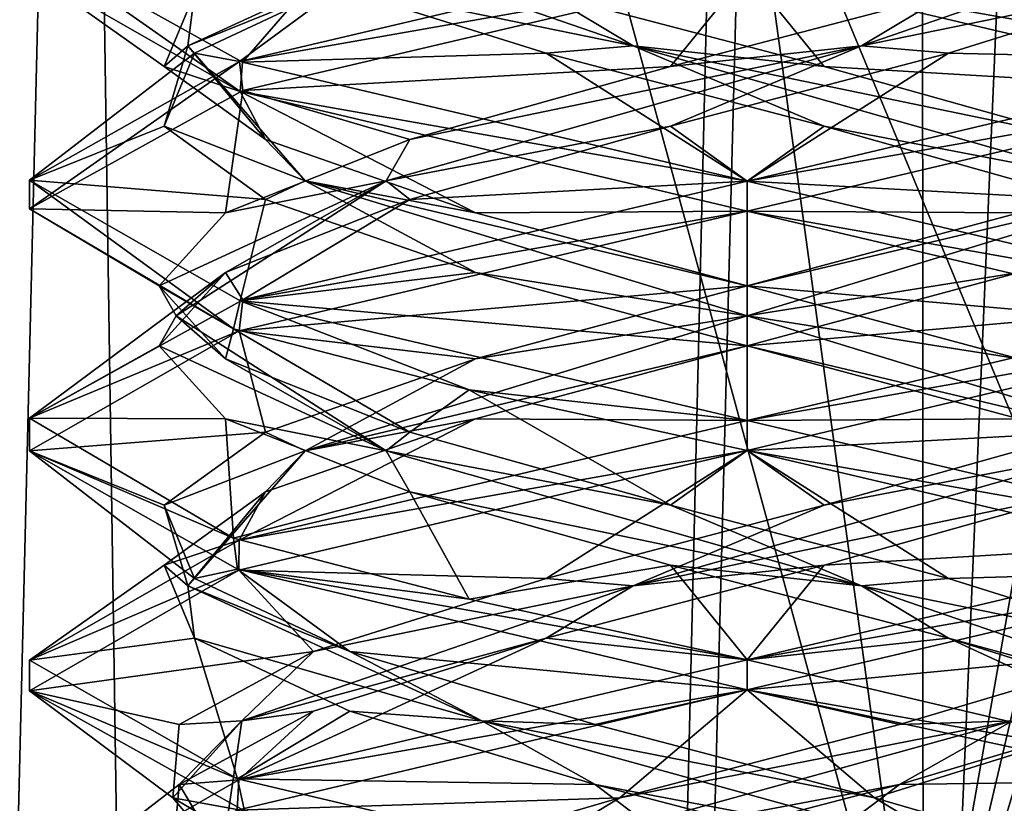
# Model space of a CAD drawing. Header units: millimetres. Extents: x -18.9 to 18.9, y -8.8 to 39.
# Tile 227 of 256: x -1.5 to 0.5, y 27.2 to 28.8. Entities that reach past the tile are written whole.
import ezdxf

# ---------------------------------------------------------------- set-up
doc = ezdxf.new("R2010")
doc.units = ezdxf.units.MM
doc.header["$LTSCALE"] = 41.718519
for name, color, linetype in [('188', 7, 'CONTINUOUS'), ('190', 7, 'CONTINUOUS'), ('2014', 7, 'CONTINUOUS'), ('2056', 7, 'CONTINUOUS'), ('2057', 7, 'CONTINUOUS'), ('2058', 7, 'CONTINUOUS'), ('2059', 7, 'CONTINUOUS'), ('2060', 7, 'CONTINUOUS'), ('2061', 7, 'CONTINUOUS'), ('2062', 7, 'CONTINUOUS'), ('2063', 7, 'CONTINUOUS'), ('2064', 7, 'CONTINUOUS'), ('2077', 7, 'CONTINUOUS'), ('2078', 7, 'CONTINUOUS'), ('2079', 7, 'CONTINUOUS'), ('2169', 7, 'CONTINUOUS'), ('305', 7, 'CONTINUOUS'), ('323', 7, 'CONTINUOUS'), ('4', 7, 'CONTINUOUS')]:
    doc.layers.add(name, color=color, linetype=linetype)

msp = doc.modelspace()

# ---------------------------------------------------------------- linework, layer by layer
at = {"layer": '188', "color": 7, "linetype": 'Continuous'}
for points in [[(0.3674, 26.5965, 12.831), (-1.7624, 34.4, 12.5771), (-1.8536, 26.5965, 12.7017), (0.3674, 26.5965, 12.831)], [(-1.7624, 34.4, 12.5771), (0.3674, 26.5965, 12.831), (-0.7037, 34.4, 12.6805), (-1.7624, 34.4, 12.5771)], [(0.3674, 26.5965, 12.831), (0.3635, 34.4, 12.6948), (-0.7037, 34.4, 12.6805), (0.3674, 26.5965, 12.831)]]:
    msp.add_3dface(points, dxfattribs=at)
at = {"layer": '190', "color": 7, "linetype": 'Continuous'}
for points in [[(0.3635, 34.4, 12.6948), (0.3674, 26.5965, 12.831), (1.7404, 34.4, 12.6554), (0.3635, 34.4, 12.6948)], [(1.7404, 34.4, 12.6554), (0.3674, 26.5965, 12.831), (2.1679, 34.2568, 12.6456), (1.7404, 34.4, 12.6554)], [(0.3674, 26.5965, 12.831), (2.6492, 34.2035, 12.6328), (2.1679, 34.2568, 12.6456), (0.3674, 26.5965, 12.831)], [(3.0156, 26.5965, 12.7551), (3.0118, 34.2035, 12.6224), (0.3674, 26.5965, 12.831), (3.0156, 26.5965, 12.7551)], [(3.0118, 34.2035, 12.6224), (2.6492, 34.2035, 12.6328), (0.3674, 26.5965, 12.831), (3.0118, 34.2035, 12.6224)]]:
    msp.add_3dface(points, dxfattribs=at)
at = {"layer": '2014', "color": 7, "linetype": 'Continuous'}
for points in [[(-1.0599, 28.6873, -14.3614), (-1.5, 28.9395, -13.2904), (-1.4999, 28.9968, -13.3149), (-1.0599, 28.6873, -14.3614)], [(-1.055, 28.7483, -14.3663), (-1.0599, 28.6873, -14.3614), (-1.4999, 28.9968, -13.3149), (-1.055, 28.7483, -14.3663)], [(0, 28.9375, -11.8), (0, 29, -11.8), (-1.0611, 28.7499, -12.2398), (0, 28.9375, -11.8)], [(-1.0541, 28.6895, -12.2328), (0, 28.9375, -11.8), (-1.0611, 28.7499, -12.2398), (-1.0541, 28.6895, -12.2328)], [(-1.5, 28.502, -13.2904), (-1.4998, 28.4423, -13.2772), (-1.0611, 28.7499, -12.2398), (-1.5, 28.502, -13.2904)], [(-1.4998, 28.4423, -13.2772), (-1.0541, 28.6895, -12.2328), (-1.0611, 28.7499, -12.2398), (-1.4998, 28.4423, -13.2772)], [(0, 28.5, -14.8), (-1.0599, 28.6873, -14.3614), (-1.055, 28.7483, -14.3663), (0, 28.5, -14.8)], [(0, 28.4375, -14.8), (-1.0599, 28.6873, -14.3614), (0, 28.5, -14.8), (0, 28.4375, -14.8)], [(-1.0739, 28.1915, -14.3473), (-1.4998, 28.4423, -13.2772), (-1.5, 28.502, -13.2904), (-1.0739, 28.1915, -14.3473)], [(-1.0599, 28.2498, -14.3614), (-1.0739, 28.1915, -14.3473), (-1.5, 28.502, -13.2904), (-1.0599, 28.2498, -14.3614)], [(0, 28.4375, -11.8), (0, 28.5, -11.8), (-1.0541, 28.252, -12.2328), (0, 28.4375, -11.8)], [(-1.0618, 28.1872, -12.2405), (0, 28.4375, -11.8), (-1.0541, 28.252, -12.2328), (-1.0618, 28.1872, -12.2405)], [(-1.4998, 28.0048, -13.2772), (-1.0618, 28.1872, -12.2405), (-1.0541, 28.252, -12.2328), (-1.4998, 28.0048, -13.2772)], [(-0.5814, 28.0642, -14.6827), (-1.0739, 28.1915, -14.3473), (-1.0599, 28.2498, -14.3614), (-0.5814, 28.0642, -14.6827)], [(0, 28, -14.8), (-0.5814, 28.0642, -14.6827), (-1.0599, 28.2498, -14.3614), (0, 28, -14.8)], [(-1.5, 27.9369, -13.303), (-1.0618, 28.1872, -12.2405), (-1.4998, 28.0048, -13.2772), (-1.5, 27.9369, -13.303)], [(0, 27.9375, -14.8), (-0.5814, 28.0642, -14.6827), (0, 28, -14.8), (0, 27.9375, -14.8)], [(-1.0739, 27.754, -14.3473), (-1.5, 27.9369, -13.303), (-1.4998, 28.0048, -13.2772), (-1.0739, 27.754, -14.3473)], [(0, 27.9375, -11.8), (0, 28, -11.8), (-1.0618, 27.7497, -12.2405), (0, 27.9375, -11.8)], [(-1.0656, 27.689, -14.3557), (-1.5, 27.9369, -13.303), (-1.0739, 27.754, -14.3473), (-1.0656, 27.689, -14.3557)], [(-1.0626, 27.6869, -12.2413), (0, 27.9375, -11.8), (-1.0618, 27.7497, -12.2405), (-1.0626, 27.6869, -12.2413)], [(-1.5, 27.4994, -13.303), (-1.0626, 27.6869, -12.2413), (-1.0618, 27.7497, -12.2405), (-1.5, 27.4994, -13.303)], [(-0.5814, 27.6267, -14.6827), (-1.0656, 27.689, -14.3557), (-1.0739, 27.754, -14.3473), (-0.5814, 27.6267, -14.6827)], [(-1.5, 27.4353, -13.3105), (-1.0626, 27.6869, -12.2413), (-1.5, 27.4994, -13.303), (-1.5, 27.4353, -13.3105)], [(0, 27.4375, -14.8), (-1.0656, 27.689, -14.3557), (0, 27.5, -14.8), (0, 27.4375, -14.8)], [(0, 27.5, -14.8), (-1.0656, 27.689, -14.3557), (-0.5814, 27.6267, -14.6827), (0, 27.5, -14.8)], [(-1.0656, 27.2515, -14.3557), (-1.5, 27.4353, -13.3105), (-1.5, 27.4994, -13.303), (-1.0656, 27.2515, -14.3557)], [(0, 27.4375, -11.8), (0, 27.5, -11.8), (-1.0626, 27.2494, -12.2413), (0, 27.4375, -11.8)], [(-1.0509, 27.1846, -14.3703), (-1.5, 27.4353, -13.3105), (-1.0656, 27.2515, -14.3557), (-1.0509, 27.1846, -14.3703)], [(-1.0661, 27.1859, -12.2448), (0, 27.4375, -11.8), (-1.0626, 27.2494, -12.2413), (-1.0661, 27.1859, -12.2448)], [(-1.5, 26.9978, -13.3105), (-1.0661, 27.1859, -12.2448), (-1.0626, 27.2494, -12.2413), (-1.5, 26.9978, -13.3105)], [(0, 27, -14.8), (-1.0509, 27.1846, -14.3703), (-1.0656, 27.2515, -14.3557), (0, 27, -14.8)]]:
    msp.add_3dface(points, dxfattribs=at)
at = {"layer": '2056', "color": 7, "linetype": 'Continuous'}
for points in [[(-1.0611, 28.7499, -12.2398), (0, 29, -11.8), (-0.8305, 28.9201, -12.3936), (-1.0611, 28.7499, -12.2398)], [(-1.1552, 28.7674, -12.8795), (-1.0611, 28.7499, -12.2398), (-0.8305, 28.9201, -12.3936), (-1.1552, 28.7674, -12.8795)], [(-1.5, 28.502, -13.2904), (-1.0611, 28.7499, -12.2398), (-1.1552, 28.7674, -12.8795), (-1.5, 28.502, -13.2904)], [(-1.2188, 28.6146, -13.4605), (-1.5, 28.502, -13.2904), (-1.1552, 28.7674, -12.8795), (-1.2188, 28.6146, -13.4605)], [(-1.007, 28.4618, -14.0051), (-1.5, 28.502, -13.2904), (-1.2188, 28.6146, -13.4605), (-1.007, 28.4618, -14.0051)], [(-1.0599, 28.2498, -14.3614), (-1.5, 28.502, -13.2904), (-1.007, 28.4618, -14.0051), (-1.0599, 28.2498, -14.3614)], [(-0.5677, 28.309, -14.3905), (-1.0599, 28.2498, -14.3614), (-1.007, 28.4618, -14.0051), (-0.5677, 28.309, -14.3905)], [(0, 28.1562, -14.5294), (-1.0599, 28.2498, -14.3614), (-0.5677, 28.309, -14.3905), (0, 28.1562, -14.5294)], [(0, 28, -14.8), (-1.0599, 28.2498, -14.3614), (0, 28.1562, -14.5294), (0, 28, -14.8)], [(0.5677, 28.0035, -14.3905), (0, 28, -14.8), (0, 28.1562, -14.5294), (0.5677, 28.0035, -14.3905)], [(1.0589, 27.7505, -14.3624), (0, 28, -14.8), (0.5677, 28.0035, -14.3905), (1.0589, 27.7505, -14.3624)], [(0.3182, 27.2396, -12.1125), (1.0601, 27.2498, -12.2387), (0.8305, 27.3924, -12.3936), (0.3182, 27.2396, -12.1125)], [(0, 27, -11.8), (1.0601, 27.2498, -12.2387), (0.3182, 27.2396, -12.1125), (0, 27, -11.8)], [(-0.2661, 27.0868, -12.0998), (0, 27, -11.8), (0.3182, 27.2396, -12.1125), (-0.2661, 27.0868, -12.0998)]]:
    msp.add_3dface(points, dxfattribs=at)
at = {"layer": '2057', "color": 7, "linetype": 'Continuous'}
for points in [[(-1.1692, 28.7829, -13.0613), (-0.8305, 28.9201, -12.3936), (-0.5545, 29.0649, -12.2434), (-1.1692, 28.7829, -13.0613)], [(-1.1692, 28.7829, -13.0613), (-0.5545, 29.0649, -12.2434), (-1.1552, 28.8924, -12.8795), (-1.1692, 28.7829, -13.0613)], [(-1.1552, 28.7674, -12.8795), (-0.8305, 28.9201, -12.3936), (-1.1692, 28.7829, -13.0613), (-1.1552, 28.7674, -12.8795)], [(-1.2188, 28.7396, -13.4605), (-1.1692, 28.7829, -13.0613), (-1.1552, 28.8924, -12.8795), (-1.2188, 28.7396, -13.4605)], [(-1.2188, 28.6146, -13.4605), (-1.1552, 28.7674, -12.8795), (-1.1692, 28.7829, -13.0613), (-1.2188, 28.6146, -13.4605)], [(-0.9243, 28.5008, -14.0547), (-1.2188, 28.6146, -13.4605), (-1.1692, 28.7829, -13.0613), (-0.9243, 28.5008, -14.0547)], [(-1.007, 28.5868, -14.0051), (-1.1692, 28.7829, -13.0613), (-1.2188, 28.7396, -13.4605), (-1.007, 28.5868, -14.0051)], [(-0.9243, 28.5008, -14.0547), (-1.1692, 28.7829, -13.0613), (-1.007, 28.5868, -14.0051), (-0.9243, 28.5008, -14.0547)], [(-1.007, 28.4618, -14.0051), (-1.2188, 28.6146, -13.4605), (-0.9243, 28.5008, -14.0547), (-1.007, 28.4618, -14.0051)], [(-0.5677, 28.434, -14.3905), (-0.9243, 28.5008, -14.0547), (-1.007, 28.5868, -14.0051), (-0.5677, 28.434, -14.3905)], [(-0.5677, 28.309, -14.3905), (-1.007, 28.4618, -14.0051), (-0.9243, 28.5008, -14.0547), (-0.5677, 28.309, -14.3905)], [(0, 28.2188, -14.4933), (-0.5677, 28.309, -14.3905), (-0.9243, 28.5008, -14.0547), (0, 28.2188, -14.4933)], [(0, 28.2188, -14.4933), (-0.9243, 28.5008, -14.0547), (0, 28.2812, -14.5294), (0, 28.2188, -14.4933)], [(0, 28.2812, -14.5294), (-0.9243, 28.5008, -14.0547), (-0.5677, 28.434, -14.3905), (0, 28.2812, -14.5294)], [(0, 28.1562, -14.5294), (-0.5677, 28.309, -14.3905), (0, 28.2188, -14.4933), (0, 28.1562, -14.5294)], [(0.5677, 28.1285, -14.3905), (0, 28.2188, -14.4933), (0, 28.2812, -14.5294), (0.5677, 28.1285, -14.3905)], [(0.9243, 27.9367, -14.0547), (0, 28.1562, -14.5294), (0, 28.2188, -14.4933), (0.9243, 27.9367, -14.0547)], [(0.9243, 27.9367, -14.0547), (0, 28.2188, -14.4933), (0.5677, 28.1285, -14.3905), (0.9243, 27.9367, -14.0547)], [(0.5677, 28.0035, -14.3905), (0, 28.1562, -14.5294), (0.9243, 27.9367, -14.0547), (0.5677, 28.0035, -14.3905)], [(0.3182, 27.3646, -12.1125), (0.5545, 27.3726, -12.2434), (0.8305, 27.5174, -12.3936), (0.3182, 27.3646, -12.1125)], [(0.3182, 27.2396, -12.1125), (0.8305, 27.3924, -12.3936), (0.5545, 27.3726, -12.2434), (0.3182, 27.2396, -12.1125)], [(-0.4677, 27.0905, -12.2022), (0.3182, 27.2396, -12.1125), (0.5545, 27.3726, -12.2434), (-0.4677, 27.0905, -12.2022)], [(-0.4677, 27.0905, -12.2022), (0.5545, 27.3726, -12.2434), (-0.2661, 27.2118, -12.0998), (-0.4677, 27.0905, -12.2022)], [(-0.2661, 27.2118, -12.0998), (0.5545, 27.3726, -12.2434), (0.3182, 27.3646, -12.1125), (-0.2661, 27.2118, -12.0998)], [(-0.2661, 27.0868, -12.0998), (0.3182, 27.2396, -12.1125), (-0.4677, 27.0905, -12.2022), (-0.2661, 27.0868, -12.0998)], [(-0.7902, 27.059, -12.3583), (-0.4677, 27.0905, -12.2022), (-0.2661, 27.2118, -12.0998), (-0.7902, 27.059, -12.3583)]]:
    msp.add_3dface(points, dxfattribs=at)
at = {"layer": '2058', "color": 7, "linetype": 'Continuous'}
for points in [[(-1.5, 28.9395, -13.2904), (-1.0599, 28.6873, -14.3614), (-1.2188, 28.7396, -13.4605), (-1.5, 28.9395, -13.2904)], [(-1.5, 28.9395, -13.2904), (-1.2188, 28.7396, -13.4605), (-1.1552, 28.8924, -12.8795), (-1.5, 28.9395, -13.2904)], [(-1.0599, 28.6873, -14.3614), (-1.007, 28.5868, -14.0051), (-1.2188, 28.7396, -13.4605), (-1.0599, 28.6873, -14.3614)], [(-1.0599, 28.6873, -14.3614), (0, 28.4375, -14.8), (-0.5677, 28.434, -14.3905), (-1.0599, 28.6873, -14.3614)], [(-1.0599, 28.6873, -14.3614), (-0.5677, 28.434, -14.3905), (-1.007, 28.5868, -14.0051), (-1.0599, 28.6873, -14.3614)], [(0, 28.4375, -14.8), (0, 28.2812, -14.5294), (-0.5677, 28.434, -14.3905), (0, 28.4375, -14.8)], [(0, 28.2812, -14.5294), (0, 28.4375, -14.8), (1.0589, 28.188, -14.3624), (0, 28.2812, -14.5294)], [(0.5677, 28.1285, -14.3905), (0, 28.2812, -14.5294), (1.0589, 28.188, -14.3624), (0.5677, 28.1285, -14.3905)], [(0, 27.4375, -11.8), (0.8305, 27.5174, -12.3936), (1.0601, 27.6873, -12.2387), (0, 27.4375, -11.8)], [(0, 27.4375, -11.8), (0.3182, 27.3646, -12.1125), (0.8305, 27.5174, -12.3936), (0, 27.4375, -11.8)], [(0, 27.4375, -11.8), (-1.0661, 27.1859, -12.2448), (-0.2661, 27.2118, -12.0998), (0, 27.4375, -11.8)], [(0, 27.4375, -11.8), (-0.2661, 27.2118, -12.0998), (0.3182, 27.3646, -12.1125), (0, 27.4375, -11.8)], [(-1.0661, 27.1859, -12.2448), (-0.7902, 27.059, -12.3583), (-0.2661, 27.2118, -12.0998), (-1.0661, 27.1859, -12.2448)]]:
    msp.add_3dface(points, dxfattribs=at)
at = {"layer": '2059', "color": 7, "linetype": 'Continuous'}
for points in [[(-1.055, 28.7483, -14.3663), (-1.4999, 28.9968, -13.3149), (-0.9064, 28.9201, -14.1305), (-1.055, 28.7483, -14.3663)], [(-0.4205, 28.7674, -14.4552), (-1.055, 28.7483, -14.3663), (-0.9064, 28.9201, -14.1305), (-0.4205, 28.7674, -14.4552)], [(0, 28.5, -14.8), (-1.055, 28.7483, -14.3663), (-0.4205, 28.7674, -14.4552), (0, 28.5, -14.8)], [(0.1605, 28.6146, -14.5188), (0, 28.5, -14.8), (-0.4205, 28.7674, -14.4552), (0.1605, 28.6146, -14.5188)], [(0.7051, 28.4618, -14.307), (0, 28.5, -14.8), (0.1605, 28.6146, -14.5188), (0.7051, 28.4618, -14.307)], [(0, 28.5, -14.8), (0.7051, 28.4618, -14.307), (1.0669, 28.2481, -14.3543), (0, 28.5, -14.8)], [(0.7051, 27.8507, -12.293), (0.1605, 27.6979, -12.0812), (1.067, 27.7519, -12.2457), (0.7051, 27.8507, -12.293)], [(0.1605, 27.6979, -12.0812), (0, 27.5, -11.8), (1.067, 27.7519, -12.2457), (0.1605, 27.6979, -12.0812)], [(-0.4205, 27.5451, -12.1448), (0, 27.5, -11.8), (0.1605, 27.6979, -12.0812), (-0.4205, 27.5451, -12.1448)], [(-1.0626, 27.2494, -12.2413), (0, 27.5, -11.8), (-0.4205, 27.5451, -12.1448), (-1.0626, 27.2494, -12.2413)], [(-0.9064, 27.3924, -12.4695), (-1.0626, 27.2494, -12.2413), (-0.4205, 27.5451, -12.1448), (-0.9064, 27.3924, -12.4695)], [(-1.1875, 27.2396, -12.9818), (-1.0626, 27.2494, -12.2413), (-0.9064, 27.3924, -12.4695), (-1.1875, 27.2396, -12.9818)], [(-1.5, 26.9978, -13.3105), (-1.0626, 27.2494, -12.2413), (-1.1875, 27.2396, -12.9818), (-1.5, 26.9978, -13.3105)], [(-1.2002, 27.0868, -13.5661), (-1.5, 26.9978, -13.3105), (-1.1875, 27.2396, -12.9818), (-1.2002, 27.0868, -13.5661)]]:
    msp.add_3dface(points, dxfattribs=at)
at = {"layer": '2060', "color": 7, "linetype": 'Continuous'}
for points in [[(-0.2387, 28.7829, -14.4692), (-0.9064, 28.9201, -14.1305), (-1.0566, 29.0649, -13.8545), (-0.2387, 28.7829, -14.4692)], [(-0.2387, 28.7829, -14.4692), (-1.0566, 29.0649, -13.8545), (-0.4205, 28.8924, -14.4552), (-0.2387, 28.7829, -14.4692)], [(-0.4205, 28.7674, -14.4552), (-0.9064, 28.9201, -14.1305), (-0.2387, 28.7829, -14.4692), (-0.4205, 28.7674, -14.4552)], [(0.1605, 28.7396, -14.5188), (-0.2387, 28.7829, -14.4692), (-0.4205, 28.8924, -14.4552), (0.1605, 28.7396, -14.5188)], [(0.1605, 28.6146, -14.5188), (-0.4205, 28.7674, -14.4552), (-0.2387, 28.7829, -14.4692), (0.1605, 28.6146, -14.5188)], [(0.7547, 28.5008, -14.2243), (0.1605, 28.6146, -14.5188), (-0.2387, 28.7829, -14.4692), (0.7547, 28.5008, -14.2243)], [(0.7547, 28.5008, -14.2243), (-0.2387, 28.7829, -14.4692), (0.7051, 28.5868, -14.307), (0.7547, 28.5008, -14.2243)], [(0.7051, 28.5868, -14.307), (-0.2387, 28.7829, -14.4692), (0.1605, 28.7396, -14.5188), (0.7051, 28.5868, -14.307)], [(0.7051, 28.4618, -14.307), (0.1605, 28.6146, -14.5188), (0.7547, 28.5008, -14.2243), (0.7051, 28.4618, -14.307)], [(0.1605, 27.8229, -12.0812), (0.7547, 27.9367, -12.3757), (0.7051, 27.9757, -12.293), (0.1605, 27.8229, -12.0812)], [(-0.2387, 27.6546, -12.1308), (0.7051, 27.8507, -12.293), (0.7547, 27.9367, -12.3757), (-0.2387, 27.6546, -12.1308)], [(-0.2387, 27.6546, -12.1308), (0.7547, 27.9367, -12.3757), (0.1605, 27.8229, -12.0812), (-0.2387, 27.6546, -12.1308)], [(0.1605, 27.6979, -12.0812), (0.7051, 27.8507, -12.293), (-0.2387, 27.6546, -12.1308), (0.1605, 27.6979, -12.0812)], [(-0.4205, 27.6701, -12.1448), (-0.2387, 27.6546, -12.1308), (0.1605, 27.8229, -12.0812), (-0.4205, 27.6701, -12.1448)], [(-0.4205, 27.5451, -12.1448), (0.1605, 27.6979, -12.0812), (-0.2387, 27.6546, -12.1308), (-0.4205, 27.5451, -12.1448)], [(-1.0566, 27.3726, -12.7455), (-0.4205, 27.5451, -12.1448), (-0.2387, 27.6546, -12.1308), (-1.0566, 27.3726, -12.7455)], [(-1.0566, 27.3726, -12.7455), (-0.2387, 27.6546, -12.1308), (-0.9064, 27.5174, -12.4695), (-1.0566, 27.3726, -12.7455)], [(-0.9064, 27.5174, -12.4695), (-0.2387, 27.6546, -12.1308), (-0.4205, 27.6701, -12.1448), (-0.9064, 27.5174, -12.4695)], [(-0.9064, 27.3924, -12.4695), (-0.4205, 27.5451, -12.1448), (-1.0566, 27.3726, -12.7455), (-0.9064, 27.3924, -12.4695)], [(-1.1875, 27.3646, -12.9818), (-1.0566, 27.3726, -12.7455), (-0.9064, 27.5174, -12.4695), (-1.1875, 27.3646, -12.9818)], [(-1.1875, 27.2396, -12.9818), (-0.9064, 27.3924, -12.4695), (-1.0566, 27.3726, -12.7455), (-1.1875, 27.2396, -12.9818)], [(-1.0978, 27.0905, -13.7677), (-1.0566, 27.3726, -12.7455), (-1.2002, 27.2118, -13.5661), (-1.0978, 27.0905, -13.7677)], [(-1.2002, 27.2118, -13.5661), (-1.0566, 27.3726, -12.7455), (-1.1875, 27.3646, -12.9818), (-1.2002, 27.2118, -13.5661)], [(-1.0978, 27.0905, -13.7677), (-1.1875, 27.2396, -12.9818), (-1.0566, 27.3726, -12.7455), (-1.0978, 27.0905, -13.7677)], [(-1.2002, 27.0868, -13.5661), (-1.1875, 27.2396, -12.9818), (-1.0978, 27.0905, -13.7677), (-1.2002, 27.0868, -13.5661)], [(-0.9417, 27.059, -14.0902), (-1.0978, 27.0905, -13.7677), (-1.2002, 27.2118, -13.5661), (-0.9417, 27.059, -14.0902)]]:
    msp.add_3dface(points, dxfattribs=at)
at = {"layer": '2061', "color": 7, "linetype": 'Continuous'}
for points in [[(0, 28.9375, -14.8), (0.1605, 28.7396, -14.5188), (-0.4205, 28.8924, -14.4552), (0, 28.9375, -14.8)], [(0.1605, 28.7396, -14.5188), (0, 28.9375, -14.8), (1.0669, 28.6856, -14.3543), (0.1605, 28.7396, -14.5188)], [(0.7051, 28.5868, -14.307), (0.1605, 28.7396, -14.5188), (1.0669, 28.6856, -14.3543), (0.7051, 28.5868, -14.307)], [(0, 27.9375, -11.8), (0.7051, 27.9757, -12.293), (1.067, 28.1894, -12.2457), (0, 27.9375, -11.8)], [(0, 27.9375, -11.8), (0.1605, 27.8229, -12.0812), (0.7051, 27.9757, -12.293), (0, 27.9375, -11.8)], [(0, 27.9375, -11.8), (-1.0626, 27.6869, -12.2413), (-0.4205, 27.6701, -12.1448), (0, 27.9375, -11.8)], [(0, 27.9375, -11.8), (-0.4205, 27.6701, -12.1448), (0.1605, 27.8229, -12.0812), (0, 27.9375, -11.8)], [(-1.0626, 27.6869, -12.2413), (-1.5, 27.4353, -13.3105), (-0.9064, 27.5174, -12.4695), (-1.0626, 27.6869, -12.2413)], [(-1.0626, 27.6869, -12.2413), (-0.9064, 27.5174, -12.4695), (-0.4205, 27.6701, -12.1448), (-1.0626, 27.6869, -12.2413)], [(-1.5, 27.4353, -13.3105), (-1.1875, 27.3646, -12.9818), (-0.9064, 27.5174, -12.4695), (-1.5, 27.4353, -13.3105)], [(-1.5, 27.4353, -13.3105), (-1.0509, 27.1846, -14.3703), (-1.2002, 27.2118, -13.5661), (-1.5, 27.4353, -13.3105)], [(-1.5, 27.4353, -13.3105), (-1.2002, 27.2118, -13.5661), (-1.1875, 27.3646, -12.9818), (-1.5, 27.4353, -13.3105)], [(-1.0509, 27.1846, -14.3703), (-0.9417, 27.059, -14.0902), (-1.2002, 27.2118, -13.5661), (-1.0509, 27.1846, -14.3703)]]:
    msp.add_3dface(points, dxfattribs=at)
at = {"layer": '2062', "color": 7, "linetype": 'Continuous'}
for points in [[(0, 29, -14.8), (0.8305, 28.9201, -14.2064), (1.0695, 28.7473, -14.3517), (0, 29, -14.8)], [(0.5677, 28.309, -12.2095), (0, 28.1562, -12.0706), (1.0584, 28.2493, -12.237), (0.5677, 28.309, -12.2095)], [(0, 28.1562, -12.0706), (0, 28, -11.8), (1.0584, 28.2493, -12.237), (0, 28.1562, -12.0706)], [(-0.5677, 28.0035, -12.2095), (0, 28, -11.8), (0, 28.1562, -12.0706), (-0.5677, 28.0035, -12.2095)], [(-1.0618, 27.7497, -12.2405), (0, 28, -11.8), (-0.5677, 28.0035, -12.2095), (-1.0618, 27.7497, -12.2405)], [(-1.007, 27.8507, -12.5949), (-1.0618, 27.7497, -12.2405), (-0.5677, 28.0035, -12.2095), (-1.007, 27.8507, -12.5949)], [(-1.2188, 27.6979, -13.1395), (-1.0618, 27.7497, -12.2405), (-1.007, 27.8507, -12.5949), (-1.2188, 27.6979, -13.1395)], [(-1.5, 27.4994, -13.303), (-1.0618, 27.7497, -12.2405), (-1.2188, 27.6979, -13.1395), (-1.5, 27.4994, -13.303)], [(-1.1552, 27.5451, -13.7205), (-1.5, 27.4994, -13.303), (-1.2188, 27.6979, -13.1395), (-1.1552, 27.5451, -13.7205)], [(-1.0656, 27.2515, -14.3557), (-1.5, 27.4994, -13.303), (-1.1552, 27.5451, -13.7205), (-1.0656, 27.2515, -14.3557)], [(-0.8305, 27.3924, -14.2064), (-1.0656, 27.2515, -14.3557), (-1.1552, 27.5451, -13.7205), (-0.8305, 27.3924, -14.2064)], [(-0.3182, 27.2396, -14.4875), (-1.0656, 27.2515, -14.3557), (-0.8305, 27.3924, -14.2064), (-0.3182, 27.2396, -14.4875)], [(0, 27, -14.8), (-1.0656, 27.2515, -14.3557), (-0.3182, 27.2396, -14.4875), (0, 27, -14.8)], [(0.2661, 27.0868, -14.5002), (0, 27, -14.8), (-0.3182, 27.2396, -14.4875), (0.2661, 27.0868, -14.5002)]]:
    msp.add_3dface(points, dxfattribs=at)
at = {"layer": '2063', "color": 7, "linetype": 'Continuous'}
for points in [[(0, 28.2188, -12.1067), (0.5677, 28.309, -12.2095), (0.9243, 28.5008, -12.5453), (0, 28.2188, -12.1067)], [(0, 28.2188, -12.1067), (0.9243, 28.5008, -12.5453), (0, 28.2812, -12.0706), (0, 28.2188, -12.1067)], [(0, 28.2812, -12.0706), (0.9243, 28.5008, -12.5453), (0.5677, 28.434, -12.2095), (0, 28.2812, -12.0706)], [(0, 28.1562, -12.0706), (0.5677, 28.309, -12.2095), (0, 28.2188, -12.1067), (0, 28.1562, -12.0706)], [(-0.5677, 28.1285, -12.2095), (0, 28.2188, -12.1067), (0, 28.2812, -12.0706), (-0.5677, 28.1285, -12.2095)], [(-0.9243, 27.9367, -12.5453), (0, 28.1562, -12.0706), (0, 28.2188, -12.1067), (-0.9243, 27.9367, -12.5453)], [(-0.9243, 27.9367, -12.5453), (0, 28.2188, -12.1067), (-0.5677, 28.1285, -12.2095), (-0.9243, 27.9367, -12.5453)], [(-0.5677, 28.0035, -12.2095), (0, 28.1562, -12.0706), (-0.9243, 27.9367, -12.5453), (-0.5677, 28.0035, -12.2095)], [(-1.007, 27.9757, -12.5949), (-0.9243, 27.9367, -12.5453), (-0.5677, 28.1285, -12.2095), (-1.007, 27.9757, -12.5949)], [(-1.007, 27.8507, -12.5949), (-0.5677, 28.0035, -12.2095), (-0.9243, 27.9367, -12.5453), (-1.007, 27.8507, -12.5949)], [(-1.2188, 27.8229, -13.1395), (-0.9243, 27.9367, -12.5453), (-1.007, 27.9757, -12.5949), (-1.2188, 27.8229, -13.1395)], [(-1.1692, 27.6546, -13.5387), (-0.9243, 27.9367, -12.5453), (-1.2188, 27.8229, -13.1395), (-1.1692, 27.6546, -13.5387)], [(-1.1692, 27.6546, -13.5387), (-1.007, 27.8507, -12.5949), (-0.9243, 27.9367, -12.5453), (-1.1692, 27.6546, -13.5387)], [(-1.2188, 27.6979, -13.1395), (-1.007, 27.8507, -12.5949), (-1.1692, 27.6546, -13.5387), (-1.2188, 27.6979, -13.1395)], [(-1.1552, 27.6701, -13.7205), (-1.1692, 27.6546, -13.5387), (-1.2188, 27.8229, -13.1395), (-1.1552, 27.6701, -13.7205)], [(-1.1552, 27.5451, -13.7205), (-1.2188, 27.6979, -13.1395), (-1.1692, 27.6546, -13.5387), (-1.1552, 27.5451, -13.7205)], [(-0.8305, 27.5174, -14.2064), (-1.1692, 27.6546, -13.5387), (-1.1552, 27.6701, -13.7205), (-0.8305, 27.5174, -14.2064)], [(-0.5545, 27.3726, -14.3566), (-1.1552, 27.5451, -13.7205), (-1.1692, 27.6546, -13.5387), (-0.5545, 27.3726, -14.3566)], [(-0.5545, 27.3726, -14.3566), (-1.1692, 27.6546, -13.5387), (-0.8305, 27.5174, -14.2064), (-0.5545, 27.3726, -14.3566)], [(-0.8305, 27.3924, -14.2064), (-1.1552, 27.5451, -13.7205), (-0.5545, 27.3726, -14.3566), (-0.8305, 27.3924, -14.2064)], [(-0.3182, 27.3646, -14.4875), (-0.5545, 27.3726, -14.3566), (-0.8305, 27.5174, -14.2064), (-0.3182, 27.3646, -14.4875)], [(-0.3182, 27.2396, -14.4875), (-0.8305, 27.3924, -14.2064), (-0.5545, 27.3726, -14.3566), (-0.3182, 27.2396, -14.4875)], [(0.4677, 27.0905, -14.3978), (-0.3182, 27.2396, -14.4875), (-0.5545, 27.3726, -14.3566), (0.4677, 27.0905, -14.3978)], [(0.4677, 27.0905, -14.3978), (-0.5545, 27.3726, -14.3566), (0.2661, 27.2118, -14.5002), (0.4677, 27.0905, -14.3978)], [(0.2661, 27.2118, -14.5002), (-0.5545, 27.3726, -14.3566), (-0.3182, 27.3646, -14.4875), (0.2661, 27.2118, -14.5002)], [(0.2661, 27.0868, -14.5002), (-0.3182, 27.2396, -14.4875), (0.4677, 27.0905, -14.3978), (0.2661, 27.0868, -14.5002)], [(0.7902, 27.059, -14.2417), (0.4677, 27.0905, -14.3978), (0.2661, 27.2118, -14.5002), (0.7902, 27.059, -14.2417)]]:
    msp.add_3dface(points, dxfattribs=at)
at = {"layer": '2064', "color": 7, "linetype": 'Continuous'}
for points in [[(0, 28.4375, -11.8), (0.5677, 28.434, -12.2095), (1.0584, 28.6868, -12.237), (0, 28.4375, -11.8)], [(0, 28.4375, -11.8), (-1.0618, 28.1872, -12.2405), (0, 28.2812, -12.0706), (0, 28.4375, -11.8)], [(0, 28.4375, -11.8), (0, 28.2812, -12.0706), (0.5677, 28.434, -12.2095), (0, 28.4375, -11.8)], [(-1.0618, 28.1872, -12.2405), (-0.5677, 28.1285, -12.2095), (0, 28.2812, -12.0706), (-1.0618, 28.1872, -12.2405)], [(-1.0618, 28.1872, -12.2405), (-1.5, 27.9369, -13.303), (-1.007, 27.9757, -12.5949), (-1.0618, 28.1872, -12.2405)], [(-1.0618, 28.1872, -12.2405), (-1.007, 27.9757, -12.5949), (-0.5677, 28.1285, -12.2095), (-1.0618, 28.1872, -12.2405)], [(-1.5, 27.9369, -13.303), (-1.2188, 27.8229, -13.1395), (-1.007, 27.9757, -12.5949), (-1.5, 27.9369, -13.303)], [(-1.5, 27.9369, -13.303), (-1.0656, 27.689, -14.3557), (-1.1552, 27.6701, -13.7205), (-1.5, 27.9369, -13.303)], [(-1.5, 27.9369, -13.303), (-1.1552, 27.6701, -13.7205), (-1.2188, 27.8229, -13.1395), (-1.5, 27.9369, -13.303)], [(-1.0656, 27.689, -14.3557), (-0.8305, 27.5174, -14.2064), (-1.1552, 27.6701, -13.7205), (-1.0656, 27.689, -14.3557)], [(-1.0656, 27.689, -14.3557), (0, 27.4375, -14.8), (-0.8305, 27.5174, -14.2064), (-1.0656, 27.689, -14.3557)], [(0, 27.4375, -14.8), (-0.3182, 27.3646, -14.4875), (-0.8305, 27.5174, -14.2064), (0, 27.4375, -14.8)], [(0, 27.4375, -14.8), (0.2661, 27.2118, -14.5002), (-0.3182, 27.3646, -14.4875), (0, 27.4375, -14.8)], [(0.2661, 27.2118, -14.5002), (0, 27.4375, -14.8), (0.5834, 27.3104, -14.6819), (0.2661, 27.2118, -14.5002)], [(0.7902, 27.059, -14.2417), (0.2661, 27.2118, -14.5002), (0.5834, 27.3104, -14.6819), (0.7902, 27.059, -14.2417)]]:
    msp.add_3dface(points, dxfattribs=at)
at = {"layer": '2077', "color": 7, "linetype": 'Continuous'}
for points in [[(0.9064, 28.9201, -12.4695), (0.4205, 28.7674, -12.1448), (1.069, 28.7525, -12.2477), (0.9064, 28.9201, -12.4695)], [(-0.1605, 28.6146, -12.0812), (0, 28.5, -11.8), (0.4205, 28.7674, -12.1448), (-0.1605, 28.6146, -12.0812)], [(0.4205, 28.7674, -12.1448), (0, 28.5, -11.8), (1.069, 28.7525, -12.2477), (0.4205, 28.7674, -12.1448)], [(-0.7051, 28.4618, -12.293), (0, 28.5, -11.8), (-0.1605, 28.6146, -12.0812), (-0.7051, 28.4618, -12.293)], [(-1.0541, 28.252, -12.2328), (0, 28.5, -11.8), (-0.7051, 28.4618, -12.293), (-1.0541, 28.252, -12.2328)], [(-1.0905, 28.309, -12.7323), (-1.0541, 28.252, -12.2328), (-0.7051, 28.4618, -12.293), (-1.0905, 28.309, -12.7323)], [(-1.4998, 28.0048, -13.2772), (-1.0541, 28.252, -12.2328), (-1.0905, 28.309, -12.7323), (-1.4998, 28.0048, -13.2772)], [(-1.2294, 28.1562, -13.3), (-1.4998, 28.0048, -13.2772), (-1.0905, 28.309, -12.7323), (-1.2294, 28.1562, -13.3)], [(-1.0905, 28.0035, -13.8677), (-1.4998, 28.0048, -13.2772), (-1.2294, 28.1562, -13.3), (-1.0905, 28.0035, -13.8677)], [(-1.0739, 27.754, -14.3473), (-1.4998, 28.0048, -13.2772), (-1.0905, 28.0035, -13.8677), (-1.0739, 27.754, -14.3473)], [(-0.7051, 27.8507, -14.307), (-1.0739, 27.754, -14.3473), (-1.0905, 28.0035, -13.8677), (-0.7051, 27.8507, -14.307)], [(-0.5814, 27.6267, -14.6827), (-1.0739, 27.754, -14.3473), (-0.7051, 27.8507, -14.307), (-0.5814, 27.6267, -14.6827)], [(-0.1605, 27.6979, -14.5188), (-0.5814, 27.6267, -14.6827), (-0.7051, 27.8507, -14.307), (-0.1605, 27.6979, -14.5188)], [(0, 27.5, -14.8), (-0.5814, 27.6267, -14.6827), (-0.1605, 27.6979, -14.5188), (0, 27.5, -14.8)], [(0.4205, 27.5451, -14.4552), (0, 27.5, -14.8), (-0.1605, 27.6979, -14.5188), (0.4205, 27.5451, -14.4552)], [(0, 27.5, -14.8), (0.4205, 27.5451, -14.4552), (1.059, 27.2505, -14.3624), (0, 27.5, -14.8)], [(0.4205, 27.5451, -14.4552), (0.9064, 27.3924, -14.1305), (1.059, 27.2505, -14.3624), (0.4205, 27.5451, -14.4552)]]:
    msp.add_3dface(points, dxfattribs=at)
at = {"layer": '2078', "color": 7, "linetype": 'Continuous'}
for points in [[(0.2387, 28.7829, -12.1308), (0.9064, 28.9201, -12.4695), (1.0566, 29.0649, -12.7455), (0.2387, 28.7829, -12.1308)], [(0.2387, 28.7829, -12.1308), (1.0566, 29.0649, -12.7455), (0.4205, 28.8924, -12.1448), (0.2387, 28.7829, -12.1308)], [(0.4205, 28.7674, -12.1448), (0.9064, 28.9201, -12.4695), (0.2387, 28.7829, -12.1308), (0.4205, 28.7674, -12.1448)], [(-0.1605, 28.7396, -12.0812), (0.2387, 28.7829, -12.1308), (0.4205, 28.8924, -12.1448), (-0.1605, 28.7396, -12.0812)], [(-0.7547, 28.5008, -12.3757), (-0.1605, 28.6146, -12.0812), (0.2387, 28.7829, -12.1308), (-0.7547, 28.5008, -12.3757)], [(-0.7547, 28.5008, -12.3757), (0.2387, 28.7829, -12.1308), (-0.7051, 28.5868, -12.293), (-0.7547, 28.5008, -12.3757)], [(-0.7051, 28.5868, -12.293), (0.2387, 28.7829, -12.1308), (-0.1605, 28.7396, -12.0812), (-0.7051, 28.5868, -12.293)], [(-0.1605, 28.6146, -12.0812), (0.4205, 28.7674, -12.1448), (0.2387, 28.7829, -12.1308), (-0.1605, 28.6146, -12.0812)], [(-0.7051, 28.4618, -12.293), (-0.1605, 28.6146, -12.0812), (-0.7547, 28.5008, -12.3757), (-0.7051, 28.4618, -12.293)], [(-1.0905, 28.434, -12.7323), (-0.7547, 28.5008, -12.3757), (-0.7051, 28.5868, -12.293), (-1.0905, 28.434, -12.7323)], [(-1.1933, 28.2188, -13.3), (-0.7547, 28.5008, -12.3757), (-1.2294, 28.2812, -13.3), (-1.1933, 28.2188, -13.3)], [(-1.2294, 28.2812, -13.3), (-0.7547, 28.5008, -12.3757), (-1.0905, 28.434, -12.7323), (-1.2294, 28.2812, -13.3)], [(-1.1933, 28.2188, -13.3), (-1.0905, 28.309, -12.7323), (-0.7547, 28.5008, -12.3757), (-1.1933, 28.2188, -13.3)], [(-1.0905, 28.309, -12.7323), (-0.7051, 28.4618, -12.293), (-0.7547, 28.5008, -12.3757), (-1.0905, 28.309, -12.7323)], [(-1.2294, 28.1562, -13.3), (-1.0905, 28.309, -12.7323), (-1.1933, 28.2188, -13.3), (-1.2294, 28.1562, -13.3)], [(-1.0905, 28.1285, -13.8677), (-1.1933, 28.2188, -13.3), (-1.2294, 28.2812, -13.3), (-1.0905, 28.1285, -13.8677)], [(-0.7547, 27.9367, -14.2243), (-1.2294, 28.1562, -13.3), (-1.1933, 28.2188, -13.3), (-0.7547, 27.9367, -14.2243)], [(-0.7547, 27.9367, -14.2243), (-1.1933, 28.2188, -13.3), (-1.0905, 28.1285, -13.8677), (-0.7547, 27.9367, -14.2243)], [(-1.0905, 28.0035, -13.8677), (-1.2294, 28.1562, -13.3), (-0.7547, 27.9367, -14.2243), (-1.0905, 28.0035, -13.8677)], [(-0.7051, 27.9757, -14.307), (-0.7547, 27.9367, -14.2243), (-1.0905, 28.1285, -13.8677), (-0.7051, 27.9757, -14.307)], [(-0.7051, 27.8507, -14.307), (-1.0905, 28.0035, -13.8677), (-0.7547, 27.9367, -14.2243), (-0.7051, 27.8507, -14.307)], [(-0.1605, 27.8229, -14.5188), (-0.7547, 27.9367, -14.2243), (-0.7051, 27.9757, -14.307), (-0.1605, 27.8229, -14.5188)], [(0.2387, 27.6546, -14.4692), (-0.7051, 27.8507, -14.307), (-0.7547, 27.9367, -14.2243), (0.2387, 27.6546, -14.4692)], [(0.2387, 27.6546, -14.4692), (-0.7547, 27.9367, -14.2243), (-0.1605, 27.8229, -14.5188), (0.2387, 27.6546, -14.4692)], [(-0.1605, 27.6979, -14.5188), (-0.7051, 27.8507, -14.307), (0.2387, 27.6546, -14.4692), (-0.1605, 27.6979, -14.5188)], [(0.4205, 27.6701, -14.4552), (0.2387, 27.6546, -14.4692), (-0.1605, 27.8229, -14.5188), (0.4205, 27.6701, -14.4552)], [(0.4205, 27.5451, -14.4552), (-0.1605, 27.6979, -14.5188), (0.2387, 27.6546, -14.4692), (0.4205, 27.5451, -14.4552)], [(0.9064, 27.5174, -14.1305), (0.2387, 27.6546, -14.4692), (0.4205, 27.6701, -14.4552), (0.9064, 27.5174, -14.1305)], [(1.0566, 27.3726, -13.8545), (0.4205, 27.5451, -14.4552), (0.2387, 27.6546, -14.4692), (1.0566, 27.3726, -13.8545)], [(1.0566, 27.3726, -13.8545), (0.2387, 27.6546, -14.4692), (0.9064, 27.5174, -14.1305), (1.0566, 27.3726, -13.8545)], [(0.9064, 27.3924, -14.1305), (0.4205, 27.5451, -14.4552), (1.0566, 27.3726, -13.8545), (0.9064, 27.3924, -14.1305)]]:
    msp.add_3dface(points, dxfattribs=at)
at = {"layer": '2079', "color": 7, "linetype": 'Continuous'}
for points in [[(0, 28.9375, -11.8), (-1.0541, 28.6895, -12.2328), (-0.1605, 28.7396, -12.0812), (0, 28.9375, -11.8)], [(0, 28.9375, -11.8), (-0.1605, 28.7396, -12.0812), (0.4205, 28.8924, -12.1448), (0, 28.9375, -11.8)], [(-1.0541, 28.6895, -12.2328), (-0.7051, 28.5868, -12.293), (-0.1605, 28.7396, -12.0812), (-1.0541, 28.6895, -12.2328)], [(-1.0541, 28.6895, -12.2328), (-1.4998, 28.4423, -13.2772), (-1.0905, 28.434, -12.7323), (-1.0541, 28.6895, -12.2328)], [(-1.0541, 28.6895, -12.2328), (-1.0905, 28.434, -12.7323), (-0.7051, 28.5868, -12.293), (-1.0541, 28.6895, -12.2328)], [(-1.4998, 28.4423, -13.2772), (-1.0739, 28.1915, -14.3473), (-1.2294, 28.2812, -13.3), (-1.4998, 28.4423, -13.2772)], [(-1.4998, 28.4423, -13.2772), (-1.2294, 28.2812, -13.3), (-1.0905, 28.434, -12.7323), (-1.4998, 28.4423, -13.2772)], [(-1.0739, 28.1915, -14.3473), (-1.0905, 28.1285, -13.8677), (-1.2294, 28.2812, -13.3), (-1.0739, 28.1915, -14.3473)], [(-1.0739, 28.1915, -14.3473), (-0.7051, 27.9757, -14.307), (-1.0905, 28.1285, -13.8677), (-1.0739, 28.1915, -14.3473)], [(-1.0739, 28.1915, -14.3473), (-0.5814, 28.0642, -14.6827), (-0.7051, 27.9757, -14.307), (-1.0739, 28.1915, -14.3473)], [(-0.5814, 28.0642, -14.6827), (-0.1605, 27.8229, -14.5188), (-0.7051, 27.9757, -14.307), (-0.5814, 28.0642, -14.6827)], [(-0.5814, 28.0642, -14.6827), (0, 27.9375, -14.8), (-0.1605, 27.8229, -14.5188), (-0.5814, 28.0642, -14.6827)], [(0, 27.9375, -14.8), (0.4205, 27.6701, -14.4552), (-0.1605, 27.8229, -14.5188), (0, 27.9375, -14.8)], [(0.4205, 27.6701, -14.4552), (0, 27.9375, -14.8), (1.059, 27.688, -14.3624), (0.4205, 27.6701, -14.4552)], [(0.9064, 27.5174, -14.1305), (0.4205, 27.6701, -14.4552), (1.059, 27.688, -14.3624), (0.9064, 27.5174, -14.1305)]]:
    msp.add_3dface(points, dxfattribs=at)
at = {"layer": '2169', "color": 7, "linetype": 'Continuous'}
for points in [[(0, 28.9375, -14.8), (0, 29, -14.8), (1.0695, 28.7473, -14.3517), (0, 28.9375, -14.8)], [(1.0669, 28.6856, -14.3543), (0, 28.9375, -14.8), (1.0695, 28.7473, -14.3517), (1.0669, 28.6856, -14.3543)], [(0, 28.5, -11.8), (1.0584, 28.6868, -12.237), (1.069, 28.7525, -12.2477), (0, 28.5, -11.8)], [(0, 28.5, -11.8), (0, 28.4375, -11.8), (1.0584, 28.6868, -12.237), (0, 28.5, -11.8)], [(0, 28.4375, -14.8), (0, 28.5, -14.8), (1.0669, 28.2481, -14.3543), (0, 28.4375, -14.8)], [(1.0589, 28.188, -14.3624), (0, 28.4375, -14.8), (1.0669, 28.2481, -14.3543), (1.0589, 28.188, -14.3624)], [(0, 28, -11.8), (1.067, 28.1894, -12.2457), (1.0584, 28.2493, -12.237), (0, 28, -11.8)], [(0, 28, -11.8), (0, 27.9375, -11.8), (1.067, 28.1894, -12.2457), (0, 28, -11.8)], [(0, 27.9375, -14.8), (0, 28, -14.8), (1.0589, 27.7505, -14.3624), (0, 27.9375, -14.8)], [(0, 27.9375, -14.8), (1.0589, 27.7505, -14.3624), (1.059, 27.688, -14.3624), (0, 27.9375, -14.8)], [(0, 27.5, -11.8), (1.0601, 27.6873, -12.2387), (1.067, 27.7519, -12.2457), (0, 27.5, -11.8)], [(0, 27.5, -11.8), (0, 27.4375, -11.8), (1.0601, 27.6873, -12.2387), (0, 27.5, -11.8)], [(0, 27.4375, -14.8), (0, 27.5, -14.8), (1.059, 27.2505, -14.3624), (0, 27.4375, -14.8)], [(0.5834, 27.3104, -14.6819), (0, 27.4375, -14.8), (1.059, 27.2505, -14.3624), (0.5834, 27.3104, -14.6819)], [(1.0601, 27.2498, -12.2387), (0, 27, -11.8), (1.0639, 27.1885, -12.2426), (1.0601, 27.2498, -12.2387)]]:
    msp.add_3dface(points, dxfattribs=at)
at = {"layer": '305', "color": 7, "linetype": 'Continuous'}
for points in [[(2.05, 34.2851, 11.6876), (2.05, 24.4, 11.5151), (-2.05, 34.2851, 11.6876), (2.05, 34.2851, 11.6876)], [(2.05, 24.4, 11.5151), (-2.05, 24.4, 11.5151), (-2.05, 34.2851, 11.6876), (2.05, 24.4, 11.5151)]]:
    msp.add_3dface(points, dxfattribs=at)
at = {"layer": '323', "color": 7, "linetype": 'Continuous'}
for points in [[(8.7, 26.207, -7.5683), (8.7, 34.207, -7.8476), (-8.7, 34.207, -7.8476), (8.7, 26.207, -7.5683)], [(8.7, 26.207, -7.5683), (-8.7, 34.207, -7.8476), (8.3357, 26.3664, -7.5738), (8.7, 26.207, -7.5683)], [(-8.7, 34.207, -7.8476), (-7.4112, 26.593, -7.5817), (7.4112, 26.593, -7.5817), (-8.7, 34.207, -7.8476)], [(8.3357, 26.3664, -7.5738), (-8.7, 34.207, -7.8476), (8.071, 26.4665, -7.5773), (8.3357, 26.3664, -7.5738)], [(8.071, 26.4665, -7.5773), (-8.7, 34.207, -7.8476), (8.007, 26.4875, -7.5781), (8.071, 26.4665, -7.5773)], [(8.007, 26.4875, -7.5781), (-8.7, 34.207, -7.8476), (7.4112, 26.593, -7.5817), (8.007, 26.4875, -7.5781)]]:
    msp.add_3dface(points, dxfattribs=at)
at = {"layer": '4', "color": 7, "linetype": 'Continuous'}
for points in [[(-2.4343, 32.4, -11.818), (-1.3962, 32.4, -10.8154), (-2.2698, -3.5, -11.5768), (-2.4343, 32.4, -11.818)], [(-2.2698, -3.5, -11.5768), (-1.3962, 32.4, -10.8154), (-0.8623, -3.5, -10.5837), (-2.2698, -3.5, -11.5768)], [(-1.3962, 32.4, -10.8154), (0, 32.4, -10.45), (-0.8623, -3.5, -10.5837), (-1.3962, 32.4, -10.8154)], [(0, 32.4, -10.45), (0, 29.7897, -10.45), (-0.8623, -3.5, -10.5837), (0, 32.4, -10.45)], [(0, 29.7897, -10.45), (0.5552, 29.6513, -10.5046), (-0.8623, -3.5, -10.5837), (0, 29.7897, -10.45)], [(-0.8623, -3.5, -10.5837), (0.5552, 29.6513, -10.5046), (0.8623, -3.5, -10.5837), (-0.8623, -3.5, -10.5837)]]:
    msp.add_3dface(points, dxfattribs=at)

doc.saveas('drawing.dxf')
